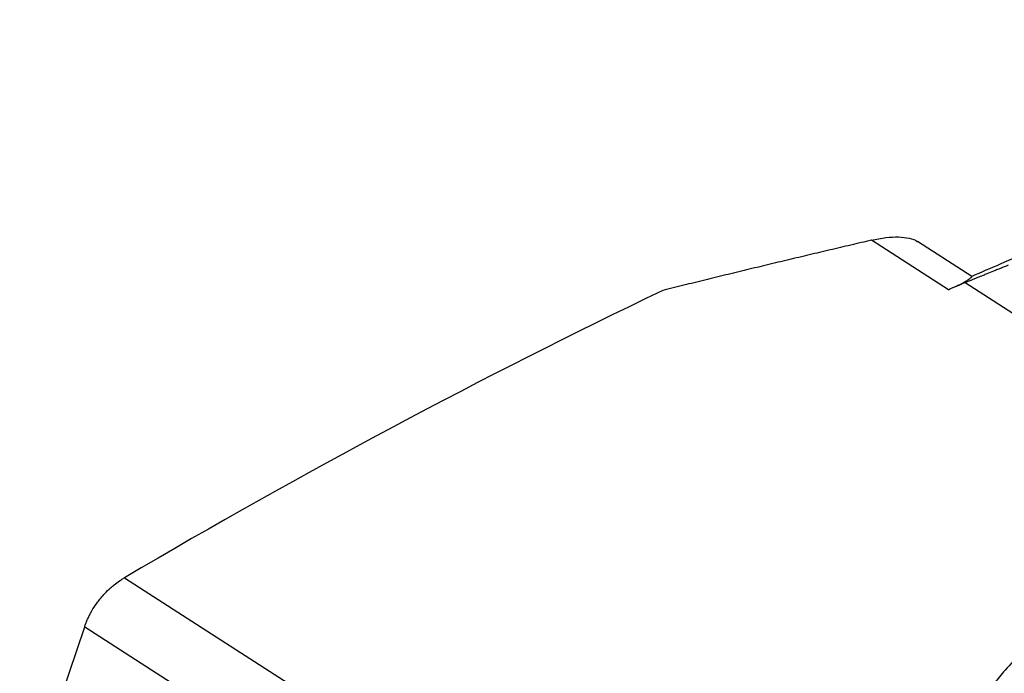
# Model space of a CAD drawing. Header units: millimetres. Extents: x -1111 to 1147, y -743 to 1146.
# Tile 85 of 203: x 771 to 883, y -406 to -331. Entities that reach past the tile are written whole.
import ezdxf

# ---------------------------------------------------------------- set-up
doc = ezdxf.new("R2010")
doc.units = ezdxf.units.MM

msp = doc.modelspace()

# ---------------------------------------------------------------- linework, layer by layer
at = {"color": 7, "linetype": 'Continuous', "lineweight": 25}
for p, q in [((876.846, -362.06), (868.115, -356.448)), ((879.517, -360.567), (873.327, -356.588)), ((783.279, -394.761), (811.981, -413.209)), ((771.386, -422.374), (778.765, -400.323)), ((778.765, -400.323), (807.877, -419.034))]:
    msp.add_line(p, q, dxfattribs=at)
at = {"color": 250, "linetype": 'Continuous', "lineweight": 25}
msp.add_line((917.044, -385.895), (878.741, -361.277), dxfattribs=at)
at = {"color": 7, "linetype": 'Continuous', "lineweight": 25}
for points, knots in [([(960.34, -331.41), (959.087, -331.617), (956.416, -332.058), (952.334, -333.107), (948.418, -334.196), (945.146, -335.163), (942.183, -336.062), (939.577, -336.876), (937.111, -337.665), (933.996, -338.684), (929.989, -340.036), (925.038, -341.776), (919.608, -343.764), (913.927, -345.934), (908.153, -348.226), (902.44, -350.571), (896.465, -353.1), (889.904, -355.931), (884.146, -358.567), (880.58, -360.091), (879.501, -360.552)], [0, 0, 0, 0, 0.0362801, 0.077339, 0.1237948, 0.1646993, 0.2012068, 0.2333683, 0.2631511, 0.2956272, 0.3526497, 0.4169958, 0.4859595, 0.5614447, 0.6353171, 0.7075303, 0.780372, 0.863794, 0.9587941, 1, 1, 1, 1]), ([(868.115, -356.448), (867.331, -356.631), (865.763, -356.996), (863.406, -357.55), (861.046, -358.108), (858.681, -358.671), (856.312, -359.239), (853.938, -359.812), (851.561, -360.39), (849.179, -360.973), (846.794, -361.56), (845.201, -361.956), (844.404, -362.154)], [0, 0, 0, 0, 0.0996042, 0.1992957, 0.2990747, 0.3989415, 0.4988963, 0.5989394, 0.699071, 0.7992915, 0.8996011, 1, 1, 1, 1]), ([(868.115, -356.448), (868.674, -356.335), (869.772, -356.112), (871.235, -356.035), (872.42, -356.188), (873.117, -356.394), (873.316, -356.586), (873.323, -356.593)], [0, 0, 0, 0, 0.2505806, 0.4927657, 0.7395612, 0.9902539, 1, 1, 1, 1]), ([(883.636, -359.276), (883.428, -359.365), (883.033, -359.535), (882.479, -359.764), (881.879, -360.003), (881.328, -360.222), (880.87, -360.404), (880.469, -360.564), (880.144, -360.698), (879.824, -360.833), (879.396, -361.007), (879.04, -361.154), (878.741, -361.277)], [0, 0, 0, 0, 0.1304368, 0.2479218, 0.3412144, 0.4954479, 0.582137, 0.6188806, 0.7385971, 0.7818453, 0.817029, 1, 1, 1, 1]), ([(876.846, -362.06), (877.328, -361.848), (878.068, -361.523), (878.7, -361.171), (879.057, -360.95), (879.299, -360.774), (879.442, -360.658), (879.516, -360.584), (879.515, -360.576), (879.514, -360.572)], [0, 0, 0, 0, 0.2413814, 0.3697198, 0.5105675, 0.6312521, 0.7665599, 0.8859584, 1, 1, 1, 1]), ([(778.765, -400.323), (778.787, -400.261), (778.829, -400.136), (778.901, -399.945), (778.977, -399.753), (779.059, -399.56), (779.147, -399.365), (779.239, -399.17), (779.337, -398.974), (779.441, -398.778), (779.563, -398.557), (779.81, -398.136), (780.151, -397.624), (780.608, -397.037), (781.094, -396.491), (781.615, -395.985), (782.172, -395.514), (782.638, -395.166), (783.022, -394.912), (783.213, -394.797), (783.278, -394.759)], [0, 0, 0, 0, 0.0302702, 0.0605401, 0.0908124, 0.1210889, 0.1513699, 0.1816551, 0.2119432, 0.2422326, 0.2725214, 0.3146805, 0.4388321, 0.5146941, 0.6055345, 0.7243984, 0.8010393, 0.9001227, 0.9664384, 1, 1, 1, 1]), ([(892.524, -397.84), (891.501, -398.462), (889.621, -399.605), (887.173, -401.445), (885.099, -403.284), (883.446, -405.038), (882.021, -406.772), (880.792, -408.378), (879.506, -410.124), (878.219, -411.871), (877.381, -412.999), (876.978, -413.542)], [0, 0, 0, 0, 0.1611569, 0.2963287, 0.4061119, 0.5247564, 0.6073879, 0.6945569, 0.7895842, 0.8986362, 1, 1, 1, 1])]:
    msp.add_open_spline(points, degree=3, knots=knots, dxfattribs=at)
for points in [[(844.404, -362.154), (824.02, -371.912), (803.611, -382.799), (783.279, -394.761)], [(878.741, -361.277), (878.109, -361.537), (877.478, -361.798), (876.846, -362.06)]]:
    msp.add_open_spline(points, degree=3, dxfattribs=at)

doc.saveas('drawing.dxf')
